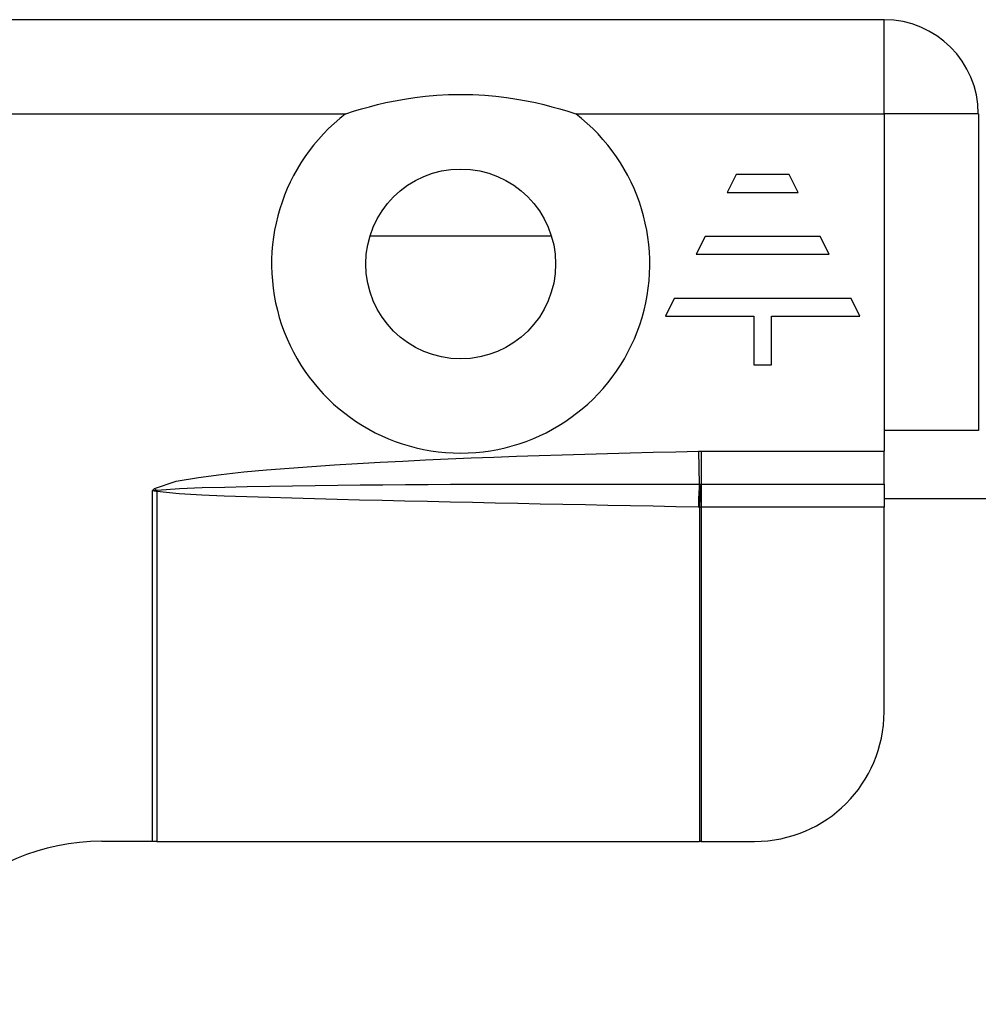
# Model space of a CAD drawing. Header units: inches. Extents: x 0 to 101, y -11 to 66.
# Tile 37 of 118: x 8.17 to 9.25, y 44.34 to 45.45. Entities that reach past the tile are written whole.
import ezdxf

# ---------------------------------------------------------------- set-up
doc = ezdxf.new("R2010")
doc.units = ezdxf.units.IN
doc.header["$LTSCALE"] = 6.067211
doc.header["$MEASUREMENT"] = 0
doc.layers.add('Visible Edges(ANSI)', color=7, linetype='Continuous', lineweight=25)
doc.layers.add('Visible Tangent Edges(ANSI)', color=7, linetype='Continuous', lineweight=25)

msp = doc.modelspace()

# ---------------------------------------------------------------- linework, layer by layer
at = {"layer": 'Visible Edges(ANSI)'}
for p, q in [((9.1452, 45.4453), (7.2015, 45.4453)), ((9.2512, 45.3394), (9.2512, 44.9834)), ((8.9789, 45.2711), (8.9689, 45.2512)), ((9.0385, 45.2711), (8.9789, 45.2711)), ((9.0485, 45.2512), (9.0385, 45.2711)), ((8.9689, 45.2512), (9.0485, 45.2512)), ((8.5673, 45.2023), (8.7711, 45.2023)), ((8.9441, 45.2015), (8.9341, 45.1816)), ((9.0733, 45.2015), (8.9441, 45.2015)), ((9.0833, 45.1816), (9.0733, 45.2015)), ((8.9341, 45.1816), (9.0833, 45.1816)), ((8.9093, 45.1319), (8.8993, 45.1121)), ((9.1081, 45.1319), (8.9093, 45.1319)), ((9.118, 45.1121), (9.1081, 45.1319)), ((8.8993, 45.1121), (8.9987, 45.1121)), ((8.9987, 45.1121), (8.9987, 45.0574)), ((9.0186, 45.1121), (9.118, 45.1121)), ((9.0186, 45.0574), (9.0186, 45.1121)), ((8.9987, 45.0574), (9.0186, 45.0574)), ((9.1452, 44.9834), (9.1452, 44.9602)), ((9.2512, 44.9834), (9.1452, 44.9834)), ((9.1452, 44.9231), (9.1452, 44.9602)), ((9.1452, 44.9231), (9.1452, 44.8972)), ((9.1452, 44.9071), (12.4361, 44.9071)), ((9.1452, 44.667), (9.1452, 44.8972)), ((8.3224, 44.5215), (8.2658, 44.5215)), ((8.3274, 44.5215), (8.3224, 44.5215)), ((8.3274, 44.5215), (8.9376, 44.5215)), ((8.9394, 44.5215), (8.9376, 44.5215)), ((8.9394, 44.5215), (8.9997, 44.5215))]:
    msp.add_line(p, q, dxfattribs=at)
at = {"layer": 'Visible Edges(ANSI)', "flags": 128}
msp.add_lwpolyline([(8.5399, 45.3394), (8.5487, 45.3423), (8.5577, 45.345), (8.5667, 45.3475), (8.5757, 45.3499), (8.5852, 45.3521), (8.5954, 45.3542), (8.6062, 45.3561), (8.6176, 45.3579), (8.6297, 45.3593), (8.6423, 45.3604), (8.6555, 45.3611), (8.6692, 45.3613), (8.683, 45.3611), (8.6962, 45.3604), (8.7088, 45.3593), (8.7208, 45.3579), (8.7323, 45.3561), (8.7431, 45.3542), (8.7532, 45.3521), (8.7628, 45.3499), (8.7718, 45.3475), (8.7808, 45.345), (8.7897, 45.3423), (8.7986, 45.3394)], dxfattribs=at)
at = {"layer": 'Visible Edges(ANSI)'}
msp.add_circle((8.6692, 45.1707), 0.1067, dxfattribs=at)
for centre, radius, start, end in [((9.1452, 45.3394), 0.1059, 0, 90), ((8.9997, 44.667), 0.1455, 270, 0), ((8.2658, 44.2752), 0.2464, 90, 180)]:
    msp.add_arc(centre, radius, start, end, dxfattribs=at)
at = {"layer": 'Visible Tangent Edges(ANSI)'}
for p, q in [((9.1452, 45.3394), (9.1452, 45.4453)), ((7.5641, 45.3394), (8.5399, 45.3394)), ((8.7986, 45.3394), (9.1452, 45.3394)), ((9.1452, 45.3394), (9.1452, 44.9834)), ((9.2512, 45.3394), (9.1452, 45.3394)), ((8.9367, 44.9602), (8.9374, 44.9231)), ((8.9394, 44.9602), (9.1452, 44.9602)), ((8.9394, 44.9602), (8.9394, 44.9231)), ((8.9391, 44.9231), (8.9394, 44.9231)), ((8.9394, 44.9231), (8.9394, 44.8972)), ((8.9394, 44.9231), (9.1452, 44.9231)), ((8.3224, 44.9157), (8.3251, 44.9182)), ((8.3224, 44.9157), (8.3269, 44.9163)), ((8.3224, 44.9157), (8.3224, 44.5215)), ((8.3267, 44.915), (8.3224, 44.9157)), ((8.3251, 44.9182), (8.3269, 44.9163)), ((8.3274, 44.9148), (8.3274, 44.5215)), ((8.9394, 44.8972), (8.9376, 44.8972)), ((8.9376, 44.8972), (8.9376, 44.5215)), ((9.1452, 44.8972), (8.9394, 44.8972)), ((8.9394, 44.8972), (8.9394, 44.5215))]:
    msp.add_line(p, q, dxfattribs=at)
at = {"layer": 'Visible Tangent Edges(ANSI)', "flags": 128}
for points in [[(8.3251, 44.9182), (8.3492, 44.9265), (8.3744, 44.9308), (8.3998, 44.9341), (8.4252, 44.9368), (8.4507, 44.9391), (8.4763, 44.9412), (8.5019, 44.9431), (8.5274, 44.9448), (8.553, 44.9463), (8.5785, 44.9478), (8.6041, 44.9491), (8.6297, 44.9503), (8.6552, 44.9515), (8.6808, 44.9526), (8.7064, 44.9536), (8.732, 44.9545), (8.7575, 44.9554), (8.7831, 44.9562), (8.8087, 44.957), (8.8343, 44.9577), (8.8599, 44.9584), (8.8855, 44.959), (8.9111, 44.9596), (8.9367, 44.9602)], [(8.9367, 44.9602), (8.9368, 44.9602), (8.9369, 44.9602), (8.937, 44.9602), (8.9371, 44.9602), (8.9372, 44.9602), (8.9373, 44.9602), (8.9375, 44.9602), (8.9376, 44.9602), (8.9377, 44.9602), (8.9378, 44.9602), (8.9379, 44.9602), (8.938, 44.9602), (8.9381, 44.9602), (8.9383, 44.9602), (8.9384, 44.9602), (8.9385, 44.9602), (8.9386, 44.9602), (8.9387, 44.9602), (8.9388, 44.9602), (8.9389, 44.9602), (8.9391, 44.9602), (8.9392, 44.9602), (8.9393, 44.9602), (8.9394, 44.9602)], [(8.3279, 44.9165), (8.3531, 44.9183), (8.3785, 44.9192), (8.4039, 44.9199), (8.4293, 44.9205), (8.4547, 44.9209), (8.4801, 44.9213), (8.5055, 44.9217), (8.5309, 44.922), (8.5563, 44.9222), (8.5817, 44.9225), (8.6071, 44.9227), (8.6325, 44.9228), (8.6579, 44.923), (8.6833, 44.9231), (8.7087, 44.9232), (8.7341, 44.9232), (8.7595, 44.9233), (8.785, 44.9233), (8.8104, 44.9233), (8.8358, 44.9233), (8.8612, 44.9233), (8.8866, 44.9233), (8.912, 44.9232), (8.9374, 44.9231)], [(8.9374, 44.9231), (8.9375, 44.9231), (8.9376, 44.9231), (8.9376, 44.9231), (8.9377, 44.9231), (8.9378, 44.9231), (8.9378, 44.9231), (8.9379, 44.9231), (8.938, 44.9231), (8.9381, 44.9231), (8.9381, 44.9231), (8.9382, 44.9231), (8.9383, 44.9231), (8.9383, 44.9231), (8.9384, 44.9231), (8.9385, 44.9231), (8.9386, 44.9231), (8.9386, 44.9231), (8.9387, 44.9231), (8.9388, 44.9231), (8.9388, 44.9231), (8.9389, 44.9231), (8.939, 44.9231), (8.939, 44.9231), (8.9391, 44.9231)], [(8.3274, 44.9148), (8.3274, 44.9148), (8.3274, 44.9148), (8.3273, 44.9148), (8.3273, 44.9148), (8.3273, 44.9148), (8.3273, 44.9148), (8.3272, 44.9149), (8.3272, 44.9149), (8.3272, 44.9149), (8.3271, 44.9149), (8.3271, 44.9149), (8.3271, 44.9149), (8.327, 44.9149), (8.327, 44.9149), (8.327, 44.9149), (8.327, 44.9149), (8.3269, 44.9149), (8.3269, 44.9149), (8.3269, 44.9149), (8.3268, 44.9149), (8.3268, 44.915), (8.3268, 44.915), (8.3267, 44.915), (8.3267, 44.915)], [(8.3269, 44.9163), (8.3269, 44.9163), (8.327, 44.9163), (8.327, 44.9163), (8.327, 44.9164), (8.3271, 44.9164), (8.3271, 44.9164), (8.3272, 44.9164), (8.3272, 44.9164), (8.3273, 44.9164), (8.3273, 44.9164), (8.3273, 44.9164), (8.3274, 44.9164), (8.3274, 44.9164), (8.3275, 44.9164), (8.3275, 44.9165), (8.3275, 44.9165), (8.3276, 44.9165), (8.3276, 44.9165), (8.3277, 44.9165), (8.3277, 44.9165), (8.3277, 44.9165), (8.3278, 44.9165), (8.3278, 44.9165), (8.3279, 44.9165)], [(8.9363, 44.8972), (8.911, 44.8977), (8.8856, 44.8982), (8.8602, 44.8987), (8.8348, 44.8993), (8.8094, 44.8998), (8.7841, 44.9003), (8.7587, 44.9008), (8.7333, 44.9013), (8.7079, 44.9019), (8.6825, 44.9024), (8.6572, 44.9029), (8.6318, 44.9035), (8.6064, 44.9041), (8.581, 44.9047), (8.5556, 44.9053), (8.5303, 44.9059), (8.5049, 44.9066), (8.4795, 44.9073), (8.4541, 44.9081), (8.4288, 44.9089), (8.4034, 44.9098), (8.378, 44.9109), (8.3527, 44.9123), (8.3274, 44.9148)], [(8.9376, 44.8972), (8.9375, 44.8972), (8.9375, 44.8972), (8.9374, 44.8972), (8.9374, 44.8972), (8.9373, 44.8972), (8.9373, 44.8972), (8.9372, 44.8972), (8.9372, 44.8972), (8.9371, 44.8972), (8.9371, 44.8972), (8.937, 44.8972), (8.937, 44.8972), (8.9369, 44.8972), (8.9369, 44.8972), (8.9368, 44.8972), (8.9368, 44.8972), (8.9367, 44.8972), (8.9367, 44.8972), (8.9366, 44.8972), (8.9365, 44.8972), (8.9365, 44.8972), (8.9364, 44.8972), (8.9364, 44.8972), (8.9363, 44.8972)]]:
    msp.add_lwpolyline(points, dxfattribs=at)
at = {"layer": 'Visible Tangent Edges(ANSI)'}
msp.add_arc((8.6692, 45.1707), 0.2126, 127.4694, 52.5306, dxfattribs=at)
for centre, major_axis, ratio, start_param, end_param in [((8.938, 44.8972), (-0.0007, -0.0339), 0.04762, 3.844737, 4.713326), ((8.9392, 44.8972), (0.0013, 0.0339), 0.047596, 0.702205, 1.572575), ((8.3281, 44.915), (-0.0042, -0.0337), 0.040384, 4.678033, 4.7174), ((8.3291, 44.9148), (0.0079, 0.033), 0.046335, 1.529501, 1.581839)]:
    msp.add_ellipse(centre, major_axis=major_axis, ratio=ratio, start_param=start_param, end_param=end_param, dxfattribs=at)

doc.saveas('drawing.dxf')
